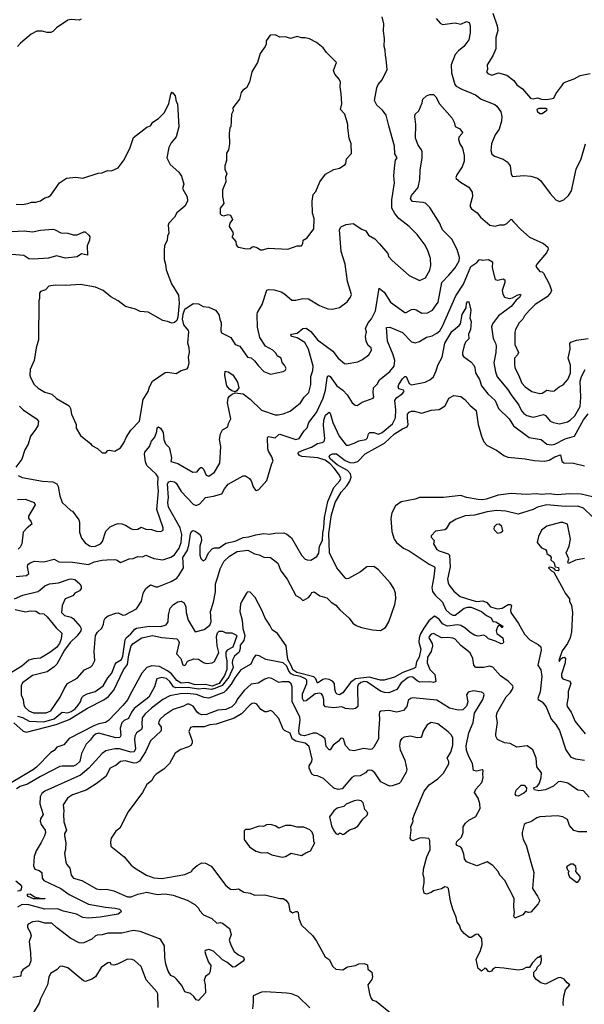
# Model space of a CAD drawing. Extents: x 1678431 to 1860718, y 384618 to 522882.
# Tile 121 of 256: x 1775375 to 1780302, y 441905 to 450500. Entities that reach past the tile are written whole.
import ezdxf

# ---------------------------------------------------------------- set-up
doc = ezdxf.new("R2010")
doc.units = 0

msp = doc.modelspace()

# ---------------------------------------------------------------- linework, layer by layer
at = {"layer": '0CON10XD'}
for points in [[(1779505, 450556.2), (1779542.5, 450445), (1779548.8, 450405), (1779530.6, 450345), (1779529.2, 450245), (1779504.4, 450185.6), (1779454.2, 450105), (1779456.2, 450065), (1779450, 450045), (1779459.3, 450029.3), (1779495, 450016.2), (1779554.1, 450035.9), (1779625, 450016), (1779688.8, 449968.8), (1779715, 449930), (1779763.8, 449895), (1779834, 449815), (1779855, 449809.4), (1779895, 449817.9), (1779927.5, 449805), (1779975, 449802.5), (1780036.2, 449815), (1780055, 449852.5), (1780106.4, 449923.6), (1780125, 449947.5), (1780142.3, 449957.7), (1780215, 449982.5), (1780265, 450012.5), (1780355, 450030)], [(1775912, 450505), (1775895, 450494.4), (1775825, 450501.5), (1775795, 450496.5), (1775695, 450427.8), (1775665, 450396.7), (1775645, 450387.8), (1775615, 450386.5), (1775569.5, 450400.5), (1775525, 450400), (1775475, 450372), (1775382.9, 450295), (1775355.8, 450265)], [(1777656.7, 448125), (1777686.9, 448106.9), (1777751.2, 448051.2), (1777785, 448050.8), (1777845, 448067.1), (1777895, 448063.3), (1777992.5, 448005), (1778065, 447976.2), (1778105, 447973.8), (1778165, 447988), (1778232.7, 448037.3), (1778262.7, 448077.3), (1778269.5, 448099.5), (1778235.8, 448215.8), (1778215.8, 448365.8), (1778181.2, 448475), (1778166.2, 448665), (1778173.6, 448685), (1778184.4, 448695), (1778225, 448712.5), (1778285, 448721.9), (1778360.6, 448670.6), (1778395.4, 448655.4), (1778418.3, 448618.3), (1778475, 448585.8), (1778515, 448543.8), (1778587.9, 448457.9), (1778594, 448434), (1778625, 448396.7), (1778775, 448266.7), (1778863.9, 448223.9), (1778915, 448246.7), (1778955, 448312.5), (1778963.8, 448355), (1778960, 448415), (1778940, 448475), (1778912.3, 448532.3), (1778845, 448623.3), (1778775, 448693.8), (1778685, 448763.8), (1778648.3, 448808.3), (1778621.4, 448855), (1778621.7, 448928.3), (1778646.9, 449075), (1778639.2, 449135), (1778645.8, 449205.8), (1778655.7, 449274.3), (1778670, 449295), (1778648.8, 449328.8), (1778645.6, 449395), (1778597.1, 449572.9), (1778574.2, 449665), (1778540.2, 449710.2), (1778491.9, 449755), (1778470.8, 449795), (1778491.4, 449905), (1778504.6, 449935.4), (1778537.1, 449975), (1778580.8, 450065), (1778574, 450155), (1778565.9, 450185.9), (1778565.7, 450235), (1778557.1, 450265), (1778560, 450335), (1778550.9, 450400.9), (1778551.9, 450465), (1778539.2, 450525)], [(1779009.3, 450509.3), (1779045, 450468.8), (1779065, 450458.8), (1779175, 450471.9), (1779225, 450461.4), (1779275, 450484), (1779297.1, 450475), (1779306.4, 450445), (1779307.1, 450385), (1779293.5, 450325), (1779251.9, 450265), (1779205, 450226.5), (1779174.5, 450195), (1779139.5, 450105), (1779144.5, 450035.5), (1779172, 449935), (1779185, 449920.8), (1779233.3, 449893.3), (1779352.9, 449845), (1779401.2, 449805), (1779520.6, 449760.6), (1779540, 449745), (1779574.4, 449695), (1779581.4, 449655), (1779580, 449615), (1779558.6, 449545), (1779524, 449496), (1779491.8, 449415), (1779487.6, 449357.6), (1779496.7, 449326.7), (1779517.6, 449307.6), (1779593.7, 449283.7), (1779629.4, 449259.4), (1779654.3, 449225), (1779665, 449150), (1779675, 449130), (1779775, 449140), (1779835, 449134.4), (1779895, 449115.7), (1779918.8, 449095), (1780005, 448982.5), (1780055, 448927.5), (1780085, 448913.8), (1780125, 448926.2), (1780165, 448966), (1780191.1, 449005), (1780231.5, 449195), (1780274.3, 449285), (1780313, 449417)], [(1777475, 448490), (1777495, 448491.4), (1777545, 448506.2), (1777715, 448497.5), (1777795, 448526.2), (1777835, 448526.7), (1777846.7, 448545), (1777847.5, 448575), (1777883, 448597), (1777941.2, 448675), (1777946.1, 448763.9), (1777931.2, 448811.2), (1777926, 448915), (1777937.1, 448975), (1777958.6, 449001.4), (1777993.1, 449085), (1778045, 449150), (1778115, 449192), (1778165.7, 449204.3), (1778213.9, 449236.1), (1778222.5, 449245), (1778227.5, 449285), (1778269.3, 449330.7), (1778268, 449415), (1778251.2, 449465), (1778237.5, 449555), (1778240, 449585), (1778212.7, 449675), (1778176, 449715), (1778185.8, 449765.8), (1778181.2, 449851.2), (1778172.5, 449915), (1778174.2, 449955), (1778161.7, 449981.7), (1778126, 450025), (1778114.2, 450055), (1778140, 450125), (1778052.3, 450212.3), (1778022.5, 450255), (1777965, 450300), (1777905, 450331.2), (1777865, 450341.2), (1777835, 450342), (1777795, 450353.3), (1777737, 450337), (1777695, 450350), (1777645, 450346.2), (1777605, 450366.2), (1777560, 450365), (1777526.7, 450315), (1777526.2, 450285), (1777516.7, 450265), (1777474, 450205), (1777451.2, 450125), (1777402, 450045), (1777381.2, 449955), (1777353.3, 449905), (1777322.5, 449885), (1777306.7, 449865), (1777292.5, 449805), (1777235, 449730), (1777236.7, 449705), (1777223.3, 449675), (1777216.7, 449565), (1777210, 449555), (1777202, 449505), (1777206.1, 449416.1), (1777196.2, 449365), (1777180.8, 449335), (1777179.5, 449270.5), (1777166.4, 449223.6), (1777166.2, 449195), (1777183.3, 449155), (1777170.8, 449125), (1777174.2, 449085), (1777143.8, 449015), (1777143.3, 448955), (1777156.2, 448895), (1777124.2, 448855.8), (1777123.8, 448805), (1777135, 448793.3), (1777155, 448786.2), (1777195, 448798), (1777215, 448792.5), (1777232.5, 448755), (1777207.8, 448722.2), (1777203.6, 448695), (1777235.8, 448645), (1777236.7, 448625), (1777227.5, 448605), (1777260, 448565), (1777263.8, 448535), (1777275, 448521.2), (1777285, 448513.8), (1777355, 448498.8), (1777386.4, 448503.6), (1777403, 448517), (1777415, 448518.8), (1777445, 448512), (1777475, 448490)], [(1775345, 448890), (1775395, 448886.7), (1775446.1, 448893.9), (1775477, 448907), (1775515, 448906.7), (1775555, 448917.5), (1775593.9, 448946.1), (1775625, 448953.3), (1775645, 448966.7), (1775721.2, 449075), (1775784.2, 449115.8), (1775865, 449126.2), (1775925, 449116.2), (1776058.8, 449161.2), (1776095.8, 449164.2), (1776125, 449178.8), (1776145, 449183.3), (1776175, 449180), (1776235, 449206.7), (1776285, 449277.5), (1776337.5, 449385), (1776367.7, 449472.3), (1776485, 449562.5), (1776515, 449574), (1776535.6, 449604.4), (1776585, 449636.2), (1776634.3, 449685.7), (1776676.2, 449765), (1776695, 449850), (1776705, 449866.7), (1776732, 449835), (1776741.2, 449785), (1776753.3, 449765), (1776762.9, 449565), (1776741.7, 449478.3), (1776698, 449425), (1776675.8, 449385), (1776660, 449295), (1776689.2, 449235), (1776765, 449168), (1776785.7, 449135), (1776808, 449065), (1776796.7, 449025), (1776835, 448952.5), (1776840, 448915), (1776815, 448871.2), (1776747.4, 448812.6), (1776725.7, 448775), (1776676.6, 448723.4), (1776669.2, 448705), (1776676, 448635), (1776665, 448610), (1776660.8, 448575), (1776639.2, 448525), (1776635.8, 448485), (1776636.1, 448406.1), (1776648, 448365), (1776652, 448315), (1776698.8, 448195), (1776759.2, 448095), (1776767.8, 448025), (1776755, 447902.5), (1776745.7, 447874.3), (1776725, 447856.7), (1776705, 447851.2), (1776665, 447866.7), (1776625, 447873.3), (1776495.9, 447945.9), (1776425, 447953.3), (1776384.1, 447974.1), (1776297, 447997), (1776235.5, 448045.5), (1776171.3, 448081.3), (1776104.4, 448134.4), (1776035, 448164), (1775905, 448188.6), (1775775, 448180), (1775683.8, 448183.8), (1775630, 448175), (1775598.8, 448141.2), (1775555, 448126.2), (1775547.7, 448112.3), (1775548.8, 448065), (1775541.2, 448045), (1775538, 447705), (1775518, 447635), (1775500, 447525), (1775466, 447445), (1775462.3, 447397.7), (1775468.8, 447375), (1775502, 447315), (1775535, 447282), (1775595, 447248), (1775655, 447232), (1775695, 447194), (1775805, 447130), (1775818.6, 447105), (1775827.1, 447055), (1775867.5, 446965), (1775867.5, 446935), (1775905, 446870), (1775995, 446797.5), (1776003.6, 446783.6), (1776055, 446757.5), (1776095, 446720), (1776125, 446717.5), (1776145, 446740), (1776155, 446742.5), (1776205, 446733.3), (1776255, 446763.3), (1776283.8, 446805), (1776303.8, 446853.8), (1776345, 446916.7), (1776420, 446995), (1776453.4, 447185), (1776496.1, 447253.9), (1776507.8, 447295), (1776535, 447344), (1776645, 447421.4), (1776665, 447424.3), (1776739.3, 447410.7), (1776785, 447436.2), (1776835, 447452.5), (1776845, 447467.5), (1776853.8, 447505), (1776849.2, 447555), (1776857.1, 447595), (1776854.3, 447635), (1776843.1, 447675), (1776850.8, 447775), (1776847.2, 447787.2), (1776805.8, 447835), (1776796.7, 447885), (1776801.3, 447928.7), (1776816, 447974), (1776888.6, 448021.4), (1776935, 448018.6), (1776975, 447996.7), (1777025, 447990), (1777083.8, 447965), (1777111.4, 447925), (1777121.1, 447885), (1777131.8, 447855), (1777130, 447785), (1777136.2, 447765), (1777216.2, 447725), (1777253.8, 447665), (1777295, 447648.8), (1777363.8, 447555), (1777395, 447546.7), (1777425, 447523.3), (1777455, 447480), (1777505, 447430), (1777565, 447404.2), (1777675, 447428), (1777691.2, 447438.8), (1777700, 447455), (1777686.7, 447485), (1777666.4, 447506.4), (1777656.7, 447545), (1777622.5, 447565), (1777613.8, 447585), (1777585, 447616), (1777519.2, 447649.2), (1777470, 447725), (1777450.5, 447815), (1777446.4, 447925), (1777450, 447945), (1777490.5, 448015), (1777531.4, 448138.6), (1777545, 448143.8), (1777595, 448142.2), (1777656.7, 448125)], [(1775361.5, 446521.5), (1775395, 446503.1), (1775575, 446470.9), (1775665, 446466.8), (1775698.1, 446448.1), (1775711.8, 446425), (1775723.9, 446343.9), (1775745, 446286.7), (1775820, 446215), (1775835, 446210), (1775890, 446135), (1775898, 446115), (1775898, 446025), (1775913.8, 445975), (1775945, 445933.8), (1775985, 445905.8), (1776005, 445900), (1776035, 445904.4), (1776080, 445925), (1776096.9, 445945), (1776127.5, 446035), (1776165, 446071.9), (1776207.1, 446092.9), (1776235, 446102.3), (1776265, 446099.6), (1776298.4, 446088.4), (1776345, 446057.3), (1776365, 446050.8), (1776405, 446051.1), (1776435, 446071.4), (1776475, 446053.8), (1776525, 446048.5), (1776570, 446035), (1776605, 446031.9), (1776626.8, 446043.2), (1776627.1, 446065), (1776571.5, 446225), (1776585.8, 446384.2), (1776579.6, 446445), (1776583.3, 446505), (1776565, 446531.9), (1776485, 446607.1), (1776471.3, 446641.3), (1776463.1, 446706.9), (1776468.1, 446725), (1776507.5, 446775), (1776525, 446820), (1776554.4, 446855.6), (1776572.7, 446905), (1776575, 446936.7), (1776585, 446947.1), (1776602.5, 446935), (1776625.4, 446895.4), (1776631.2, 446835), (1776647.3, 446797.3), (1776678, 446765), (1776684.4, 446745), (1776700.6, 446675), (1776695, 446644.2), (1776755, 446626.5), (1776885, 446550.8), (1776925, 446553.8), (1776945.8, 446584.2), (1776955, 446591.2), (1776965, 446590), (1776978.9, 446575), (1777001.9, 446525), (1777025, 446515.8), (1777075, 446550), (1777120, 446630), (1777131.5, 446775), (1777119.5, 446835), (1777128.6, 446885), (1777145, 446919.2), (1777191.2, 446945), (1777196.7, 446975), (1777216.9, 447015), (1777188.9, 447155), (1777193.3, 447195), (1777206.6, 447213.4), (1777228.8, 447231.2), (1777255, 447242), (1777325, 447234.6), (1777386.6, 447186.6), (1777485, 447090.6), (1777605, 447051.1), (1777630.6, 447049.4), (1777675, 447058.9), (1777735, 447083.1), (1777824.4, 447155), (1777858.1, 447205), (1777898.1, 447245), (1777914.4, 447314.4), (1777916.5, 447385), (1777933.8, 447436.2), (1777936.9, 447475), (1777894.7, 447625), (1777862.5, 447682.5), (1777795, 447722.1), (1777750.8, 447735), (1777742.5, 447745), (1777746.2, 447755), (1777795, 447764.4), (1777846.6, 447803.4), (1777875, 447805.8), (1777915, 447776.9), (1777975, 447704.6), (1778107.3, 447607.3), (1778154.6, 447544.6), (1778209.7, 447499.7), (1778225, 447495.8), (1778325, 447512.5), (1778366.8, 447533.2), (1778421.2, 447575), (1778445.8, 447615), (1778441.2, 447635), (1778416.6, 447656.6), (1778397.5, 447695), (1778392, 447735), (1778401.2, 447775), (1778394.2, 447805), (1778417.1, 447855), (1778445, 447888.8), (1778480.6, 447959.4), (1778512.5, 448155), (1778555, 448121.9), (1778612.2, 448035), (1778735, 447944), (1778747.3, 447942.7), (1778795, 447969.2), (1778815, 447972.5), (1778835, 447967.1), (1778885, 447936.9), (1778935, 447942.1), (1778977, 447963), (1779025.6, 448034.4), (1779059.2, 448205), (1779121.3, 448268.7), (1779174.2, 448335), (1779209.6, 448395), (1779211.8, 448425), (1779193.2, 448495), (1779146.7, 448585), (1779065.4, 448665), (1779037.9, 448727.9), (1778955, 448860), (1778935, 448881.2), (1778915, 448897.5), (1778895, 448904), (1778803.6, 448913.6), (1778784.6, 448935), (1778795.5, 448965), (1778852.1, 449035), (1778867.2, 449105), (1778869.2, 449185), (1778887.7, 449295), (1778888.5, 449345), (1778882.2, 449365), (1778852.1, 449405), (1778827.9, 449465), (1778831.4, 449585), (1778822, 449655), (1778826.7, 449675), (1778858.8, 449705), (1778886.5, 449773.5)], [(1778886.5, 449773.5), (1778894.2, 449805.8), (1778924.4, 449835.6), (1778955, 449848), (1778985, 449846), (1779007.1, 449825), (1779039.5, 449765), (1779148.7, 449638.7), (1779166.6, 449606.6), (1779175, 449566.7), (1779217.3, 449547.3), (1779238.8, 449515), (1779236.2, 449505), (1779208.8, 449475), (1779204, 449455), (1779215, 449417.5), (1779239.5, 449379.5), (1779253.6, 449315), (1779254.5, 449265), (1779237.5, 449215), (1779190, 449145), (1779182, 449122), (1779185, 449112.5), (1779221.2, 449081.2), (1779295, 449037.1), (1779324.5, 448995), (1779327.9, 448955), (1779305.6, 448885), (1779307.1, 448865), (1779317.8, 448847.8), (1779368.6, 448815), (1779397.4, 448777.4), (1779476.8, 448706.8), (1779525, 448697.5), (1779565, 448708), (1779602.3, 448707.7), (1779625, 448720), (1779665, 448757.5), (1779683.8, 448735), (1779747.9, 448667.9), (1779825, 448601.5), (1779945, 448546), (1779983.3, 448515), (1779986.1, 448496.1), (1779973.3, 448465), (1779888.6, 448365), (1779879.2, 448345), (1779915, 448301.2), (1779935, 448297.5), (1779945, 448287.5), (1779998, 448188), (1780017.3, 448135), (1780008.2, 448115), (1779978.3, 448081.7), (1779875, 448013.1), (1779823.3, 447965), (1779781.4, 447915), (1779765.6, 447885), (1779734.3, 447855), (1779703.1, 447795), (1779697, 447773), (1779695.4, 447665), (1779727.7, 447595), (1779719.5, 447575), (1779694.5, 447545), (1779692.4, 447492.4), (1779696, 447465), (1779732.9, 447385), (1779758.3, 447328.3), (1779785, 447295.6), (1779845, 447253.3), (1779915, 447237.5), (1779935, 447240.6), (1779975, 447267.1), (1780025, 447257.5), (1780039.4, 447260.6), (1780083.3, 447295), (1780117.9, 447312.1), (1780159.7, 447360.3), (1780183, 447413), (1780183.3, 447485), (1780162.7, 447545), (1780178.9, 447625), (1780176.8, 447673.2), (1780184, 447685), (1780235, 447701.9), (1780335, 447717.5)], [(1779935, 449680), (1779975, 449710), (1779977.5, 449715), (1779967.5, 449725), (1779905, 449725.5), (1779887.5, 449715), (1779891.7, 449701.7), (1779915, 449680), (1779935, 449680)], [(1775205, 448646.1), (1775415, 448656.1), (1775485, 448647.3), (1775555, 448661.5), (1775665, 448670.8), (1775685, 448666), (1775735, 448638), (1775795, 448636.2), (1775842.7, 448622.7), (1775875, 448622), (1775935, 448648), (1775945, 448646.7), (1775979.3, 448619.3), (1775987.5, 448605), (1775983.8, 448576.2), (1775963.3, 448525), (1775965, 448443.3), (1775915, 448456.2), (1775875, 448430.6), (1775775, 448417.1), (1775695, 448438.6), (1775625, 448416.7), (1775491.9, 448408.1), (1775455, 448413.6), (1775410.4, 448440.4), (1775305, 448450.9)], [(1775345, 445638.9), (1775435, 445649.4), (1775454, 445665), (1775442.9, 445725), (1775446.2, 445745), (1775465, 445760), (1775505, 445774.2), (1775541.1, 445771.1), (1775585, 445768.5), (1775675, 445791.4), (1775716.8, 445766.8), (1775835, 445765.6), (1775975, 445745.3), (1776025, 445766.7), (1776095, 445783.1), (1776135, 445785.9), (1776205, 445787.8), (1776225, 445781.9), (1776255, 445761.2), (1776330, 445795), (1776365, 445796.2), (1776405, 445812.5), (1776445, 445810), (1776475, 445824.4), (1776545, 445797.1), (1776624.3, 445785.7), (1776695, 445809.4), (1776725, 445829.5), (1776765.4, 445885.4), (1776783.6, 445936.4), (1776789.4, 446005), (1776775.2, 446065), (1776674.3, 446245), (1776667.1, 446285), (1776672.4, 446327.6), (1776664.5, 446445), (1776674.4, 446465.6), (1776695, 446470.6), (1776725, 446466.4), (1776740, 446455), (1776785, 446380.5), (1776889.6, 446269.6), (1776915, 446260), (1776947.1, 446272.9), (1776995, 446329.5), (1777065, 446339.6), (1777138.1, 446361.9), (1777162.5, 446405), (1777195, 446445.4), (1777325, 446518.1), (1777345, 446518.6), (1777380, 446495), (1777394.4, 446475), (1777412.9, 446422.9), (1777433.8, 446393.8), (1777445, 446390.6), (1777462.4, 446397.6), (1777532.4, 446477.6), (1777573.8, 446625), (1777587.5, 446645), (1777576.7, 446685), (1777545, 446734), (1777539.5, 446755), (1777536.7, 446853.3), (1777545, 446860), (1777605, 446851.2), (1777635, 446879.4), (1777645, 446881.1), (1777785, 446835.5), (1777814.6, 446845.4), (1777858.1, 446911.9), (1777882.3, 446937.7), (1777898.9, 446985), (1777965, 447072.2), (1778023.2, 447195), (1778044.8, 447265.2), (1778057.9, 447372.1), (1778065, 447390.6), (1778075, 447391.8), (1778085, 447384.4), (1778142.3, 447302.3), (1778196, 447266), (1778234.2, 447224.2), (1778275.8, 447155), (1778303.9, 447133.9), (1778319.1, 447130.9), (1778365, 447162.5), (1778460.6, 447195), (1778466.2, 447205), (1778459.5, 447245), (1778463.3, 447286.7), (1778495, 447318.8), (1778514.4, 447355), (1778605, 447428.8), (1778642.7, 447475), (1778648.1, 447525), (1778635.6, 447575.6), (1778583.5, 447695), (1778576.2, 447813.8), (1778605, 447817.1), (1778715, 447769.3), (1778795, 447687.5), (1778825, 447679.2), (1778865, 447690), (1778925, 447728.1), (1778975, 447740), (1779015, 447763.3), (1779041.1, 447785), (1779065, 447825.8), (1779180.6, 448089.4), (1779249.2, 448190.8), (1779312.2, 448345), (1779365, 448380.9), (1779385, 448404.6), (1779395, 448407.5), (1779410.9, 448400.9), (1779465, 448406.7), (1779500, 448385), (1779496.9, 448335), (1779525, 448233.3), (1779546.7, 448226.7), (1779595, 448238.8), (1779608, 448228), (1779609.4, 448205), (1779586.7, 448135), (1779591.1, 448105), (1779607.1, 448077.1), (1779645.4, 448064.6), (1779676.9, 448073.1), (1779717.5, 448095), (1779745, 448102.5), (1779748.3, 448098.3), (1779738, 448075), (1779707.6, 448052.4), (1779664.3, 447995), (1779552.7, 447915), (1779500.6, 447845), (1779492.1, 447817.9), (1779507.5, 447717.5), (1779528, 447675), (1779532.3, 447652.3), (1779531.5, 447595), (1779511.8, 447505), (1779526.2, 447425), (1779542.9, 447382.9), (1779633.5, 447275), (1779665.4, 447225)], [(1775330, 445445), (1775402.2, 445477.8), (1775531.5, 445508.5), (1775551.2, 445518.8), (1775595, 445558.6), (1775633.6, 445576.4), (1775714, 445584), (1775805, 445616.2), (1775825, 445619.1), (1775855, 445612.9), (1775900.8, 445575), (1775910.8, 445555), (1775910, 445535), (1775896.6, 445513.4), (1775856.7, 445495), (1775838.9, 445471.1), (1775772.7, 445445), (1775746.6, 445385), (1775740, 445325), (1775765, 445300), (1775823.7, 445283.7), (1775841.7, 445271.7), (1775902.7, 445202.7), (1775910, 445185), (1775907.5, 445165), (1775875, 445120), (1775815, 445064.3), (1775766.4, 444995), (1775698, 444875), (1775675, 444850), (1775615, 444808.5), (1775485.9, 444774.1), (1775398.1, 444711.9), (1775387.9, 444685), (1775386.4, 444605), (1775405.4, 444565), (1775411.6, 444515), (1775423.3, 444495), (1775455, 444467.4), (1775495, 444449.4), (1775605, 444450), (1775645, 444468.2), (1775729.2, 444585), (1775762, 444658), (1775791.2, 444705), (1775875, 444752.9), (1775938.8, 444825), (1775995, 444850.6), (1776010.8, 444865), (1776030.8, 444905), (1776024.5, 444984.5), (1776035.8, 445125), (1776055, 445153.3), (1776091.2, 445188.8), (1776105.8, 445224.2), (1776111.2, 445258.8), (1776121.2, 445275), (1776146.7, 445295), (1776215, 445320.6), (1776235, 445321.9), (1776275, 445302.5), (1776295, 445304.6), (1776395, 445358), (1776437.5, 445425), (1776450.8, 445495), (1776475, 445534), (1776515, 445565.8), (1776561.7, 445548.3), (1776581.3, 445548.7), (1776697.1, 445595), (1776745, 445624.6), (1776765, 445647.8), (1776804.2, 445715), (1776797.8, 445805), (1776836, 445864), (1776850.7, 445909.3), (1776865, 446012.5), (1776875, 446033.3), (1776885, 446040), (1776905, 446035.8), (1776925, 446022), (1776946, 446005), (1776958.6, 445985), (1776960, 445955), (1776948.1, 445905), (1776945.9, 445825.9), (1776955, 445797.5), (1776975, 445777.5), (1776995, 445787.5), (1777022.5, 445845), (1777055, 445880), (1777075, 445890), (1777115, 445890), (1777175, 445930), (1777255, 445947.5), (1777325, 445978.8), (1777375.5, 445984.5), (1777435, 446003.8), (1777506.4, 446013.6), (1777555, 446008.8), (1777601.2, 446018.8), (1777679.5, 446020.5), (1777705, 446008.6), (1777746, 445976), (1777835, 445826.2), (1777865, 445792), (1777885, 445783.8), (1777915, 445783.3), (1777967, 445813), (1777986.7, 445843.3), (1777992.7, 445905), (1778018.1, 445955), (1778019.3, 446020.7), (1778028.8, 446065), (1778034.4, 446155.6), (1778065.2, 446295), (1778117.5, 446415), (1778168.2, 446475), (1778176.1, 446495), (1778166.9, 446525), (1778119.6, 446585), (1778085, 446622), (1778040.7, 446655), (1777976.5, 446676.5), (1777836.9, 446686.9), (1777817.5, 446695), (1777803.7, 446713.7), (1777808.1, 446725), (1777853.9, 446743.9), (1777921.2, 446768.8), (1777975, 446800), (1778015, 446808), (1778030.8, 446819.2), (1778036.4, 446845), (1778026, 446956), (1778029.6, 447005), (1778045, 447048.9), (1778075, 447072.5), (1778085.6, 447065), (1778107.6, 446985), (1778163.5, 446865), (1778225, 446786), (1778244.1, 446785.9), (1778295, 446802), (1778335, 446822.5), (1778395.8, 446834.2), (1778411.5, 446848.5), (1778418.9, 446885), (1778431.2, 446895), (1778465, 446896.4), (1778505, 446882.7), (1778538.6, 446895), (1778627.4, 446972.6), (1778653.2, 447025), (1778657.8, 447095), (1778647.5, 447175), (1778661.9, 447198.1), (1778712.5, 447235), (1778729.2, 447255), (1778725.5, 447265.5), (1778683.6, 447276.4), (1778678.7, 447295), (1778684.7, 447315), (1778715, 447364.3), (1778735, 447384), (1778747.5, 447385), (1778773.4, 447323.4), (1778795, 447311.8), (1778913.9, 447336.1), (1778955, 447356.2), (1778985, 447382.5), (1779010, 447435), (1779024.5, 447485), (1779061.1, 447555), (1779084.7, 447675), (1779145, 447779.3), (1779210.2, 447829.8), (1779221.5, 447845), (1779235.8, 447925), (1779271.2, 447985), (1779273.3, 448025), (1779285, 448038.6), (1779295.7, 448035.7), (1779310.9, 447965), (1779304.3, 447894.3), (1779315.7, 447865.7), (1779308.9, 447795), (1779291.9, 447755), (1779293.3, 447715), (1779266.2, 447683.8), (1779253.4, 447656.6), (1779239.1, 447595), (1779240, 447575), (1779249.1, 447559.1), (1779312.8, 447512.8), (1779338.8, 447485), (1779346.9, 447465), (1779351.4, 447418.6), (1779389.1, 447359.1), (1779405, 447302.5), (1779459.5, 447235), (1779525.2, 447175.2), (1779555, 447105.4), (1779646, 447015), (1779684, 446955), (1779822.3, 446852.3), (1779925, 446836.4), (1779975, 446794.6), (1780015, 446790), (1780045, 446795.4), (1780135, 446840.3), (1780217.5, 446865), (1780295, 447005.5), (1780335, 447060)], [(1779665.4, 447225), (1779730.5, 447135), (1779755, 447084.3), (1779775, 447062.2), (1779802, 447045), (1779855, 447031.2), (1779945, 447053.5), (1779965, 447043.3), (1780004.2, 446995), (1780035, 446982.5), (1780085, 446973.3), (1780155, 446990.8), (1780180, 447005), (1780219, 447041), (1780265, 447124.2), (1780271.2, 447205), (1780266, 447345), (1780277.6, 447385), (1780310.2, 447445)], [(1777255, 447252.5), (1777225, 447260.8), (1777205, 447274), (1777182.5, 447305), (1777166.1, 447393.9), (1777167.5, 447432.5), (1777195, 447425.8), (1777235, 447399.2), (1777275, 447335.8), (1777286.9, 447285), (1777270, 447260), (1777255, 447252.5)], [(1775355, 444420.8), (1775398.3, 444408.3), (1775456.8, 444376.8), (1775585, 444370.1), (1775675, 444395.5), (1775745, 444456.5), (1775795, 444449), (1775825, 444461.3), (1775858.4, 444485), (1775885.7, 444515), (1775905.2, 444545), (1775917.7, 444582.3), (1775932, 444598), (1775964.3, 444615.7), (1776034, 444636), (1776103.1, 444685), (1776144.4, 444755.6), (1776178.4, 444795), (1776206.5, 444873.5), (1776220.2, 444889.8), (1776263.1, 444915), (1776274.8, 444945), (1776295, 445087.1), (1776305.2, 445105), (1776345, 445138.6), (1776380.6, 445179.4), (1776395, 445187.9), (1776505, 445205.4), (1776606.7, 445203.3), (1776653.4, 445216.6), (1776670.7, 445245), (1776673.1, 445305), (1776688.5, 445361.5), (1776716.5, 445393.5), (1776755, 445416.9), (1776785, 445424.4), (1776808.9, 445408.9), (1776824.2, 445374.2), (1776827.1, 445325), (1776845, 445258), (1776905, 445156.7), (1776985, 445176.9), (1777035, 445214.2), (1777045.3, 445244.7), (1777039.5, 445335), (1777067, 445415), (1777083.5, 445505), (1777083.9, 445576.1), (1777105.2, 445635.2), (1777123.4, 445706.6), (1777155, 445770.6), (1777205, 445816.5), (1777271.5, 445858.5), (1777365, 445868.6), (1777425, 445836.8), (1777465, 445827.3), (1777505, 445808.8), (1777565, 445805.6), (1777628.8, 445755), (1777655, 445689.2), (1777710, 445615), (1777785, 445473.8), (1777823.6, 445453.6), (1777843.9, 445433.9), (1777855, 445433.3), (1777895, 445456.7), (1777913.3, 445475), (1777925, 445498.8), (1777945, 445505.6), (1777995, 445469.4), (1778055, 445453.8), (1778094.4, 445414.4), (1778135, 445390), (1778168, 445348), (1778251.2, 445275), (1778281.4, 445231.4), (1778310.3, 445210.3), (1778356.7, 445193.3), (1778455, 445174), (1778525, 445167.5), (1778566.7, 445195), (1778595, 445242.5), (1778649.2, 445395), (1778658.5, 445445), (1778655, 445492.5), (1778639.2, 445535), (1778608.3, 445585), (1778507.2, 445697.3), (1778465, 445726), (1778405, 445722.3), (1778350.3, 445679.7), (1778245, 445622.1), (1778225, 445620.4), (1778215, 445626.4), (1778141.2, 445715), (1778077.7, 445845), (1778071.6, 446015), (1778089.7, 446139.7), (1778095, 446178.9), (1778128.4, 446285), (1778179, 446375), (1778228.9, 446431.1), (1778257.1, 446472.9), (1778268.7, 446505), (1778260.5, 446535), (1778235.7, 446565), (1778145, 446614.1), (1778088.1, 446665), (1778076.4, 446685), (1778080.9, 446699.1), (1778105, 446708.7), (1778138.7, 446708.7), (1778215, 446651.6), (1778255, 446635.2), (1778285, 446633), (1778326.3, 446643.7), (1778391.2, 446708.8), (1778557.4, 446802.6), (1778645, 446885.2), (1778715, 446928.8), (1778755, 446945.3), (1778766.6, 446965), (1778758.3, 447021.7), (1778760, 447055), (1778775, 447073.8), (1778795, 447081.2), (1778816.4, 447083.6), (1778885, 447065.7), (1778965, 447092.5), (1779035, 447096.2), (1779089.5, 447130.5), (1779118.8, 447195), (1779165, 447219.2), (1779225, 447209.6), (1779260, 447185), (1779305, 447132), (1779357.9, 447087.9), (1779377.3, 446965), (1779404.7, 446864.7), (1779425, 446814.4), (1779455, 446782.7), (1779535, 446742.7), (1779601.4, 446695), (1779635, 446679.6), (1779787.3, 446667.3), (1779865, 446650.7), (1779955, 446646.8), (1779995, 446653.8), (1780045, 446682.9), (1780095, 446700), (1780106.9, 446645), (1780125, 446631.8), (1780207.2, 446627.2), (1780304.3, 446604.3)], [(1775373.3, 447125), (1775404.1, 447094.1), (1775522.5, 447015), (1775538.6, 446995), (1775532.5, 446955), (1775506.7, 446915), (1775468.9, 446865), (1775449.2, 446795), (1775418.1, 446745), (1775391.9, 446665), (1775340.8, 446595)], [(1780375, 446336.2), (1780275, 446357.5), (1780175, 446361.9), (1780065, 446353.3), (1779995, 446360.5), (1779925, 446356.2), (1779885, 446362.4), (1779795, 446353.9), (1779665, 446362.7), (1779550, 446350), (1779445, 446313.1), (1779415, 446309.1), (1779375, 446310.9), (1779275, 446330), (1779225, 446346.9), (1779075, 446328.6), (1778865, 446328.2), (1778825, 446314.6), (1778705, 446291.1), (1778654, 446256), (1778622.9, 446195), (1778613.8, 446145), (1778622.8, 446032.8), (1778644.2, 445965), (1778664.4, 445935), (1778725, 445885.9), (1778775, 445864.1), (1778947.5, 445747.5), (1778994.3, 445725), (1778997.7, 445715), (1778988.8, 445635), (1778972.1, 445542.1), (1778977.2, 445507.2), (1778999.6, 445475), (1779064.7, 445415), (1779095, 445347.3), (1779129.1, 445315), (1779155, 445301.9), (1779175, 445301.1), (1779255, 445363), (1779285, 445372.1), (1779315, 445370.4), (1779405, 445334.5), (1779449, 445299), (1779489.1, 445279.1), (1779505, 445247.5), (1779530, 445245), (1779590, 445205), (1779585, 445190), (1779568.3, 445208.3), (1779555, 445212.5), (1779545, 445200), (1779533.8, 445165), (1779540.5, 445140.5), (1779590, 445105), (1779597.5, 445065), (1779590, 445055), (1779577.3, 445052.7), (1779526, 445076), (1779465, 445093.8), (1779445, 445116), (1779425.8, 445125.8), (1779375, 445119.2), (1779345, 445126), (1779305, 445150), (1779261.2, 445191.2), (1779225, 445211.9), (1779195, 445217.7), (1779106.9, 445206.9), (1779064.1, 445225), (1779035, 445267.3), (1778995, 445292.5), (1778945, 445252.7), (1778901.3, 445188.7), (1778871.4, 445138.6), (1778859.9, 445105), (1778857.9, 445065), (1778875.8, 445005), (1778860.3, 444935), (1778839.3, 444895), (1778829.5, 444845), (1778820.9, 444839.1), (1778719.1, 444800.9), (1778645, 444761), (1778555, 444734.8), (1778524.7, 444735.3), (1778425, 444759.6), (1778305.3, 444744.7), (1778261.2, 444715), (1778195, 444623.3), (1778165, 444607.7), (1778145, 444611.1), (1778135, 444623.8), (1778124.7, 444654.7), (1778121.6, 444705), (1778105.6, 444725.6), (1778075, 444740.6), (1778045, 444745.2), (1778020.3, 444739.7), (1778000.8, 444725), (1777975, 444708.6), (1777960.2, 444745), (1777942.2, 444762.2), (1777792.4, 444802.4), (1777758.9, 444825), (1777747.8, 444857.8), (1777716.1, 444915), (1777701.3, 445035), (1777625, 445140.8), (1777578.8, 445175), (1777558.6, 445215), (1777515.8, 445275.8), (1777488.3, 445345), (1777429.6, 445455), (1777385, 445503.5), (1777365.3, 445504.8), (1777354, 445495), (1777312.3, 445425), (1777302.6, 445397.4), (1777295.3, 445334.7), (1777317.7, 445257.7), (1777322.3, 445185), (1777339.3, 445125), (1777330.4, 445079.6), (1777299.2, 445040.9), (1777298.2, 445011.8), (1777290.5, 444979.5), (1777249.4, 444945), (1777232.2, 444907.8), (1777228.1, 444885), (1777238.8, 444845), (1777198.8, 444761.2), (1777141.4, 444688.6), (1777078.7, 444661.3), (1777045, 444654.2), (1776985, 444660.8), (1776935, 444655.2), (1776845, 444671.2), (1776736.4, 444666.4), (1776716.3, 444676.3), (1776685, 444723.5), (1776655, 444749.7), (1776612.8, 444757.2), (1776572, 444745), (1776550, 444675), (1776500.8, 444585), (1776375, 444487.8), (1776350.3, 444455), (1776325, 444398.9), (1776285, 444382.1), (1776265, 444361.9), (1776251, 444315), (1776258.3, 444251.7), (1776247.5, 444235), (1776215, 444230.3), (1776065, 444270.4), (1776037.6, 444262.4), (1776015, 444245.7), (1775990.2, 444209.8), (1775955.7, 444175), (1775915.3, 444094.7), (1775898.7, 444025), (1775867.3, 443995), (1775845, 443983.7), (1775745.3, 443984.7), (1775725, 443980), (1775555, 443894.7), (1775442.1, 443827.9), (1775380, 443805), (1775347.1, 443785)], [(1775355, 446312.2), (1775423, 446313), (1775500, 446285), (1775510.8, 446265), (1775452.5, 446165), (1775452, 446145), (1775472.2, 446122.2), (1775479.2, 446095), (1775440, 446065), (1775404.6, 446025.4), (1775394.2, 445925.8), (1775380, 445895), (1775362.3, 445877.7)], [(1780375, 446160), (1780295.6, 446235), (1780245, 446254.7), (1780135, 446251.8), (1779976.4, 446263.6), (1779895, 446243.5), (1779855, 446225.4), (1779725, 446184.5), (1779618.5, 446208.5), (1779535, 446216.3), (1779455, 446204.7), (1779345, 446175.4), (1779261.4, 446168.6), (1779185, 446141.1), (1779126.2, 446105), (1779096.7, 446055), (1779085, 446046.7), (1779003.3, 446035), (1778966.2, 445995), (1778965, 445982.5), (1778992.5, 445955), (1778987.5, 445925), (1779016.7, 445875), (1779035, 445862), (1779115, 445837.5), (1779126, 445825), (1779132.1, 445725), (1779109.6, 445615), (1779113.1, 445585), (1779122.7, 445565), (1779165, 445511.9), (1779220, 445465), (1779322.3, 445432.3), (1779365, 445421.9), (1779417.4, 445427.4), (1779451, 445411), (1779485, 445375.3), (1779545, 445356.7), (1779585, 445361.7), (1779638.1, 445395), (1779659.5, 445395), (1779665.9, 445385), (1779657.3, 445345), (1779661.3, 445325), (1779728.2, 445228.2), (1779779.7, 445135), (1779826.8, 445086.8), (1779900.5, 445045), (1779922.2, 445025), (1779927.3, 444997.3), (1779898.1, 444865), (1779923.8, 444823.8), (1779932.4, 444765), (1779918.3, 444631.7), (1779895.8, 444575), (1779901.2, 444565), (1779933.8, 444545), (1779970.7, 444500.7), (1780014.6, 444395), (1780055, 444348.1), (1780085.8, 444295.8), (1780142.7, 444125), (1780185, 444062.9), (1780225, 444046.9), (1780305, 444037.3)], [(1779545, 446018.8), (1779575, 446022), (1779590.7, 446039.3), (1779583.8, 446075), (1779560, 446095), (1779535, 446094), (1779515.9, 446074.1), (1779513.8, 446055), (1779518.8, 446045), (1779545, 446018.8)], [(1780305, 445795.8), (1780225, 445781.2), (1780165, 445752.5), (1780160, 445765), (1780166.7, 445795), (1780143.8, 445845), (1780170.8, 445905), (1780181.2, 445965), (1780156, 446095), (1780115, 446112), (1780095, 446112), (1779975, 446080), (1779927.5, 446045), (1779902, 445988), (1779892.5, 445935), (1779930, 445890), (1779962.5, 445875), (1779971.7, 445861.7), (1779975, 445840), (1780005, 445820), (1780012.5, 445805), (1780010, 445785), (1780038.3, 445758.3), (1780045, 445730), (1780052.5, 445722.5), (1780078.3, 445718.3), (1780080, 445695), (1780075, 445690), (1780053, 445693), (1780038.3, 445708.3), (1780017, 445717), (1779995, 445720), (1779990, 445715), (1780015, 445687.5), (1780036.7, 445676.7), (1780122.3, 445522.3), (1780134.2, 445494.2), (1780173.3, 445445), (1780173.8, 445425), (1780192, 445385), (1780198.8, 445325), (1780190, 445155), (1780180, 445105), (1780156, 445054), (1780108.7, 444991.3), (1780081.2, 444905), (1780085, 444897.5), (1780098.3, 444921.7), (1780115, 444932), (1780125.8, 444935.8), (1780137.9, 444927.9), (1780135.4, 444885.4), (1780103.9, 444786.1), (1780103, 444763), (1780115, 444747.1), (1780175, 444724.3), (1780186.3, 444706.3), (1780161.8, 444635), (1780161.5, 444585), (1780150.4, 444525), (1780153.2, 444503.2), (1780186.4, 444455), (1780222.5, 444372.5), (1780310.6, 444265)], [(1775335, 445350.7), (1775425, 445331.1), (1775465, 445339.1), (1775515, 445336.9), (1775547.7, 445317.7), (1775585, 445312.5), (1775615, 445287.5), (1775692, 445192), (1775743.5, 445145), (1775737.3, 445095), (1775721.2, 445055), (1775695, 445020.6), (1775638.4, 444975), (1775555, 444926.5), (1775495, 444921.6), (1775455, 444907.7), (1775392.9, 444857.1), (1775294.3, 444795.7)], [(1775322.4, 444362.4), (1775405, 444290), (1775435, 444279.2), (1775691.9, 444348.1), (1775805, 444392.2), (1775965, 444490.4), (1776108.1, 444561.9), (1776148.8, 444591.2), (1776195, 444648.2), (1776280.4, 444825), (1776315, 444872.1), (1776325.8, 444955), (1776347.5, 445035), (1776365, 445054.6), (1776440.8, 445105), (1776535, 445123.1), (1776615, 445106.9), (1776745, 445094.4), (1776757.5, 445085), (1776765.4, 445064.6), (1776742, 444965), (1776782, 444925), (1776798.8, 444868.8), (1776815, 444862), (1776825, 444870), (1776839.5, 444900.5), (1776895, 444920), (1776935, 444919.2), (1776978.6, 444888.6), (1777005, 444879.2), (1777053.8, 444886.2), (1777073.4, 444896.6), (1777111.8, 444975), (1777099.3, 445035), (1777092.6, 445115), (1777102, 445148), (1777115, 445161.3), (1777145, 445162.4), (1777175, 445148.9), (1777227.1, 445147.1), (1777268.1, 445128.1), (1777271.1, 445121.1), (1777235, 445023.4), (1777186, 444995), (1777175, 444979.6), (1777172.9, 444947.1), (1777183, 444903), (1777182.7, 444827.3), (1777163.3, 444775), (1777115, 444706.7), (1777055, 444681.2), (1776995, 444697.4), (1776905, 444693.7), (1776845, 444713), (1776785, 444707.3), (1776745, 444731.6), (1776698.3, 444788.3), (1776665, 444817.2), (1776595, 444853.3), (1776529.1, 444860.9), (1776483.8, 444846.2), (1776440, 444795), (1776335.5, 444604.5), (1776317.1, 444565), (1776275, 444512.4), (1776148.7, 444381.3), (1776124.2, 444365.8), (1776065, 444354.1), (1776022.9, 444337.1), (1775805.4, 444224.6), (1775760.8, 444169.2), (1775700, 444150), (1775675, 444121.2), (1775645, 444103.8), (1775522.5, 443975), (1775495.6, 443955), (1775194.2, 443775.8)], [(1780345, 443713.3), (1780295, 443768.8), (1780245.6, 443775.6), (1780157.5, 443835), (1780095, 443850), (1780075, 443847.5), (1780035, 443810.6), (1779965, 443775.7), (1779905, 443768), (1779867, 443777), (1779860, 443795), (1779890, 443805), (1779912.5, 443835), (1779926.4, 443883.6), (1779930, 443925), (1779888.8, 443978.8), (1779883.1, 444055), (1779852.2, 444125), (1779805, 444160.8), (1779715, 444150.5), (1779655, 444181.9), (1779605, 444187.1), (1779545.6, 444215.6), (1779531.1, 444245), (1779528.9, 444265), (1779544.7, 444365), (1779535.3, 444415), (1779539.7, 444445), (1779621.3, 444588.7), (1779655.2, 444624.8), (1779676.7, 444655), (1779682, 444675), (1779678, 444685), (1779638.9, 444725), (1779572.4, 444772.4), (1779505, 444846.9), (1779475, 444857.1), (1779425, 444845.8), (1779355, 444845.8), (1779336.9, 444865), (1779329.6, 444925), (1779305, 444973.1), (1779225.8, 445035.8), (1779175, 445091.2), (1779155, 445101.2), (1779111.7, 445108.3), (1779055, 445103.3), (1778985, 445140.6), (1778965, 445137.1), (1778947.1, 445115), (1778945.8, 445105), (1778973.5, 445055), (1778977.3, 445035), (1778965.3, 444985), (1778934.4, 444935), (1778932.1, 444885), (1778955, 444828.6), (1778998.2, 444785), (1779006.1, 444723.9), (1778985.4, 444714.6), (1778955, 444720.3), (1778867.8, 444717.7), (1778845, 444727.5), (1778805, 444760), (1778785, 444763.7), (1778765, 444757.3), (1778705, 444710), (1778667.5, 444652.5), (1778595, 444624.7), (1778557.8, 444627.8), (1778525, 444638.8), (1778405, 444719.5), (1778382.7, 444722.7), (1778351.9, 444715), (1778329.2, 444695), (1778323.8, 444675), (1778326.9, 444505), (1778305, 444488.5), (1778275, 444482.5), (1778216.9, 444486.9), (1778185, 444500.6), (1778115, 444493.8), (1778042.3, 444502.3), (1778028.9, 444518.9), (1778028, 444565), (1778019.1, 444599.1), (1778008.1, 444615), (1777995, 444620.4), (1777953.9, 444615), (1777875, 444553.6), (1777855, 444552.2), (1777843.5, 444575), (1777842.1, 444615), (1777882, 444705), (1777880.5, 444735), (1777870.3, 444745), (1777824.3, 444765), (1777768, 444778), (1777745, 444790.1)], [(1777745, 444790.1), (1777723.6, 444813.6), (1777705, 444857.2), (1777675, 444884.3), (1777523.3, 444915), (1777465, 444948), (1777435, 444953.3), (1777417.9, 444932.1), (1777391.4, 444875), (1777305, 444825.8), (1777251.3, 444755), (1777219.9, 444700.1), (1777175, 444643.8), (1777155, 444627.8), (1777025, 444578.4), (1776985, 444582.5), (1776917.9, 444607.9), (1776835, 444619.5), (1776775, 444615.2), (1776685, 444598.6), (1776625, 444565.8), (1776525, 444490.5), (1776469.5, 444440.5), (1776444.7, 444405), (1776439.5, 444349.5), (1776443.5, 444325), (1776438.2, 444305), (1776395.2, 444274.8), (1776378.4, 444245), (1776375.3, 444214.7), (1776385.3, 444134.7), (1776375, 444108.6), (1776345, 444105.8), (1776245, 444135.5), (1776206.1, 444133.9), (1776125, 444116.2), (1776094.5, 444095), (1775979.3, 443965), (1775905, 443903.9), (1775593.3, 443766.7), (1775566.7, 443745), (1775553.3, 443715), (1775550, 443655), (1775578.6, 443561.4), (1775557.1, 443525), (1775554.4, 443505), (1775563.2, 443475), (1775596.7, 443425), (1775599.7, 443405), (1775592.5, 443375), (1775561.2, 443318.8), (1775518.1, 443245), (1775499.6, 443195), (1775494.3, 443115), (1775506.2, 443085), (1775545, 443074.2), (1775566.6, 443056.6), (1775571.2, 443005), (1775584.2, 442985), (1775735, 442916.8), (1775805, 442863.6), (1775975, 442780.3), (1776122.4, 442752.4), (1776208.8, 442745), (1776245.2, 442735.2), (1776256.9, 442725), (1776259.2, 442710.8), (1776235, 442693.1), (1776077.5, 442665), (1775975, 442656.1), (1775925, 442662.9), (1775871.6, 442691.6), (1775757.2, 442717.2), (1775705, 442737.4), (1775594.8, 442734.8), (1775455, 442772.7), (1775395, 442777), (1775355, 442752)], [(1780325, 443410), (1780255, 443410), (1780212.2, 443422.2), (1780172.7, 443465), (1780155, 443519.2), (1780115, 443541.1), (1780065, 443549.1), (1779915, 443541.4), (1779886.9, 443533.1), (1779835, 443498), (1779795, 443486.7), (1779778.1, 443475), (1779758.8, 443405), (1779758.9, 443385), (1779769.1, 443345), (1779795.3, 443295), (1779836.2, 443145), (1779862.1, 443055), (1779850, 442915), (1779895, 442850), (1779910, 442815), (1779909.3, 442800.7), (1779899.3, 442780.7), (1779835, 442710), (1779815, 442707.5), (1779790, 442715), (1779765, 442686.7), (1779695, 442656.7), (1779686.2, 442675), (1779693.8, 442705), (1779687.8, 442755), (1779689.3, 442829.3), (1779607.8, 442985), (1779569.5, 443029.5), (1779547.6, 443067.6), (1779505, 443117.5), (1779455, 443150), (1779365, 443113.8), (1779275, 443150), (1779256, 443175), (1779250.8, 443215), (1779234.3, 443265), (1779226.2, 443276.2), (1779192.1, 443292.1), (1779183.6, 443303.6), (1779190.5, 443325), (1779231.1, 443365), (1779244.4, 443405), (1779245.6, 443455), (1779265, 443485.7), (1779295, 443512.2), (1779355.9, 443544.1), (1779393.3, 443615), (1779391.9, 443655), (1779377.5, 443705), (1779344, 443755), (1779355, 443782.5), (1779409.2, 443840.8), (1779418.8, 443885), (1779416, 443915), (1779421.2, 443945), (1779411.7, 443951.7), (1779365, 443940.5), (1779335.8, 443945.8), (1779326.3, 444006.3), (1779290.5, 444075), (1779275, 444123.3), (1779272.2, 444162.2), (1779295, 444274), (1779331.1, 444365), (1779342.7, 444447.3), (1779416, 444565), (1779428.8, 444605), (1779425, 444617.5), (1779405, 444630), (1779335, 444640.5), (1779289.1, 444630.9), (1779274.3, 444605), (1779284.5, 444545), (1779275, 444508), (1779243.6, 444476.4), (1779202.3, 444472.3), (1779125, 444490.4), (1779015, 444558.9), (1778805, 444580.5), (1778785, 444575.5), (1778765, 444555.8), (1778753.1, 444505), (1778725, 444470), (1778665, 444455.8), (1778595, 444469.4), (1778526.9, 444463.1), (1778515.8, 444454.2), (1778512.1, 444437.9), (1778515.5, 444395), (1778505.4, 444275), (1778507.3, 444222.7), (1778465, 444150), (1778447.6, 444132.4), (1778435, 444128.6), (1778375, 444137.1), (1778295, 444117.5), (1778255, 444124.2), (1778218, 444165), (1778202, 444222), (1778185, 444228), (1778174.2, 444225.8), (1778157, 444203), (1778111.7, 444168.3), (1778085, 444127.5), (1778075, 444127.5), (1778050, 444155), (1778041.1, 444221.1), (1778008.3, 444248.3), (1777965, 444270.6), (1777935, 444270.8), (1777861.5, 444248.5), (1777829.4, 444255), (1777815, 444266.9), (1777809.7, 444295), (1777821.4, 444385), (1777818.7, 444415), (1777751.5, 444545), (1777753.3, 444675), (1777745, 444702.5), (1777725, 444720), (1777665, 444720.5), (1777635, 444714.4), (1777575, 444748.5), (1777545, 444753.5), (1777515, 444744.6), (1777455, 444709.2), (1777395, 444699.4), (1777335, 444644.4), (1777279.6, 444575), (1777255, 444532.2), (1777225, 444502.1), (1777175, 444479.7), (1777105, 444471.2), (1777005, 444434.7), (1776965, 444431.8), (1776941.3, 444441.3), (1776924.8, 444454.8), (1776888.7, 444508.7), (1776855, 444525.3), (1776835, 444523.8), (1776805, 444506.2), (1776715, 444477.3), (1776634.4, 444425), (1776599.4, 444395), (1776588.1, 444375), (1776586.9, 444356.9), (1776608.1, 444325), (1776608, 444292), (1776515.6, 444205), (1776472, 444108), (1776421.2, 444028.8), (1776395, 444013.3), (1776375, 444009.2), (1776295, 444029.5), (1776254, 444025), (1776217.3, 443992.7), (1776165.6, 443965), (1776126.4, 443893.6), (1776041.8, 443828.2), (1775955, 443775.4), (1775835, 443732.7), (1775790.8, 443705), (1775754.3, 443645), (1775760, 443595), (1775755.5, 443565), (1775758.9, 443498.9)], [(1780120, 441895), (1780117.9, 441915), (1780123.1, 441975), (1780137.5, 442032.5), (1780177.5, 442075), (1780151.5, 442091.5), (1780125.6, 442125.6), (1780095, 442138), (1780074.2, 442135.8), (1779965, 442080), (1779921.7, 442091.7), (1779880, 442125), (1779863.3, 442155), (1779863.3, 442185), (1779885, 442210), (1779895, 442232.5), (1779920, 442255), (1779928.3, 442288.3), (1779925, 442330), (1779907, 442313), (1779895, 442312.5), (1779846.7, 442265), (1779823.3, 442226.7), (1779795, 442226.2), (1779762, 442208), (1779725, 442204.2), (1779600.9, 442219.1), (1779527.5, 442225), (1779500, 442210), (1779492.5, 442195), (1779475, 442187.5), (1779465, 442190), (1779445, 442217.5), (1779435, 442220), (1779405, 442193.3), (1779375, 442218.8), (1779360, 442295), (1779395.6, 442375), (1779410, 442425), (1779409.5, 442479.5), (1779375, 442516.7), (1779355, 442513.8), (1779315, 442487.5), (1779298.3, 442488.3), (1779255, 442523.3), (1779225, 442558.8), (1779212.9, 442595), (1779192.5, 442622.5), (1779183.1, 442665), (1779154.2, 442735), (1779134.2, 442805), (1779116.2, 442915), (1779107.5, 442925), (1779085, 442930), (1779056.4, 442913.6), (1778985, 442896.2), (1778965, 442880), (1778925, 442866.2), (1778905.9, 442875.9), (1778897.5, 442915), (1778903.8, 442965), (1778904.2, 443005), (1778895.6, 443035.6), (1778899.5, 443085), (1778927.6, 443192.4), (1778958.1, 443255), (1778953.3, 443335), (1778945, 443352.5), (1778888.8, 443358.8), (1778865, 443356.2), (1778805, 443332.5), (1778795, 443336.7), (1778781.2, 443355), (1778791.2, 443425), (1778788.8, 443455), (1778808.8, 443505), (1778806.2, 443525), (1778820, 443565), (1778905.7, 443765), (1778949.3, 443820.7), (1779025.5, 443874.5), (1779075, 443923.8), (1779120, 444005), (1779120.8, 444025), (1779105.7, 444055), (1779137.5, 444105), (1779154.4, 444165.6), (1779155, 444227.5), (1779142, 444255), (1779114.6, 444284.6), (1779025, 444354.3), (1778965, 444364), (1778931.2, 444345), (1778895, 444290), (1778885, 444247.5), (1778875.6, 444234.4), (1778845, 444230), (1778785.5, 444245.5), (1778731.7, 444238.3), (1778709.4, 444225), (1778695, 444205.8), (1778690.4, 444160.4), (1778696.4, 444125), (1778735, 444037.5), (1778752.5, 443955), (1778748.3, 443931.7), (1778699.2, 443845), (1778686.6, 443833.4), (1778625, 443811.4), (1778605, 443810), (1778585, 443817.1), (1778527.8, 443847.8), (1778473.3, 443925), (1778448, 443945), (1778425, 443949.5), (1778410, 443945), (1778393.6, 443926.4), (1778345, 443898.5), (1778295, 443896.5), (1778274, 443886), (1778188.1, 443785), (1778155, 443779.2), (1778115, 443791.6), (1778024.9, 443874.9), (1777975, 443899.6), (1777945, 443902), (1777925, 443915.3), (1777901.2, 443965), (1777902.5, 443987.5), (1777923.1, 444025), (1777926.9, 444045), (1777900.2, 444155), (1777865.5, 444185.5), (1777783.3, 444203.3), (1777751.6, 444221.6), (1777735, 444270.6), (1777686.7, 444295), (1777675, 444308), (1777635, 444400.8), (1777580.9, 444460.9), (1777565, 444469.2), (1777532.5, 444457.5), (1777515, 444459.4), (1777479.4, 444479.4), (1777445, 444525.6), (1777425, 444532.5), (1777405, 444530), (1777385, 444517.8), (1777310.2, 444439.8), (1777247.7, 444402.3), (1777090.7, 444349.3), (1777035, 444344.8), (1776985, 444325.9), (1776885, 444327.5), (1776865, 444320), (1776850, 444285), (1776880.9, 444205), (1776879.1, 444185), (1776867.5, 444165), (1776848.5, 444151.5), (1776781.1, 444128.9), (1776732.6, 444097.4), (1776682.1, 444007.9), (1776631.7, 443958.3), (1776566.7, 443913.3), (1776548, 443895), (1776524.5, 443855.5), (1776482.9, 443825), (1776445.7, 443755), (1776322, 443585), (1776247.3, 443442.7), (1776212.5, 443415), (1776172.5, 443355), (1776166.4, 443323.6), (1776170, 443285), (1776285, 443192.5), (1776348.3, 443118.3), (1776376.7, 443095), (1776482.6, 443032.6), (1776545, 443008.9), (1776615, 443003.9), (1776815, 443039.2), (1776873.3, 443065), (1776886.2, 443085), (1776922.5, 443117.5), (1776965, 443138.8), (1776995, 443136.2), (1777045, 443110), (1777058, 443095), (1777173.3, 442943.3), (1777215, 442911.4), (1777245, 442907.1), (1777285, 442913.3), (1777330, 442885), (1777385, 442874.2), (1777425, 442857.5), (1777515, 442859.2), (1777645, 442830), (1777675, 442830), (1777698, 442815), (1777719.4, 442785), (1777731.7, 442721.7), (1777755, 442702.5), (1777785, 442716), (1777795.6, 442715.6), (1777805, 442706.7), (1777812, 442655), (1777833.8, 442595), (1777929.4, 442505), (1777966.2, 442456.2), (1778039.7, 442319.7), (1778075, 442296), (1778106.7, 442235), (1778135, 442212.5), (1778195, 442206.2), (1778235, 442231.2), (1778305.7, 442244.3), (1778335, 442258), (1778381.7, 442261.7), (1778410.7, 442250.7), (1778412.3, 442212.3), (1778446.7, 442185), (1778453.6, 442143.6), (1778448.3, 442121.7), (1778412.5, 442075), (1778427.7, 441997.7), (1778443.3, 441955), (1778455, 441942.5), (1778485, 441932.5), (1778627.5, 441815)], [(1779725, 443723.3), (1779710, 443725), (1779698.3, 443738.3), (1779707.5, 443775), (1779752.2, 443817.8), (1779777.9, 443817.9), (1779799.2, 443795), (1779794.4, 443765.6), (1779775, 443747.5), (1779725, 443723.3)], [(1778195, 443386.7), (1778205, 443390), (1778253, 443427), (1778296.8, 443443.2), (1778325, 443461.2), (1778370, 443520), (1778406.2, 443555), (1778413.3, 443575), (1778388, 443605), (1778372.5, 443665), (1778355, 443682), (1778325, 443685.8), (1778295, 443680), (1778225, 443652.5), (1778205, 443632.5), (1778145, 443616.7), (1778116.7, 443595), (1778079.3, 443540.7), (1778095, 443463.3), (1778113.8, 443423.8), (1778135, 443396.7), (1778155, 443387.5), (1778165, 443400), (1778175, 443400), (1778195, 443386.7)], [(1775758.9, 443498.9), (1775781.9, 443425), (1775767.1, 443395), (1775765.6, 443375), (1775777.1, 443315), (1775774.6, 443255.4), (1775767.1, 443225), (1775777.5, 443145), (1775785, 443126.7), (1775813.6, 443093.6), (1775823, 443033), (1775845, 443005.8), (1775916.8, 442986.8), (1776043.9, 442913.9), (1776076.4, 442906.4), (1776135, 442910.4), (1776195, 442896.5), (1776315, 442842.8), (1776346.4, 442843.6), (1776405, 442867.6), (1776485.5, 442884.5), (1776575, 442862.2), (1776645, 442870.2), (1776715, 442858.8), (1776836, 442815), (1776902, 442775), (1776933.9, 442743.9), (1776942.5, 442725), (1776977.5, 442685), (1777052.5, 442655), (1777095, 442612), (1777125, 442618), (1777145, 442613.8), (1777206.9, 442566.9), (1777221.4, 442515), (1777202.5, 442465), (1777219.2, 442415), (1777246.7, 442366.7), (1777285, 442335.7), (1777326.9, 442316.9), (1777333.6, 442295), (1777325, 442282.7), (1777255, 442232.5), (1777235, 442228.8), (1777181.7, 442271.7), (1777145, 442292), (1777065, 442369.2), (1777025, 442382), (1776994.3, 442375.7), (1776990, 442365), (1776998.6, 442335), (1777022.3, 442272.3), (1777042.5, 442245), (1777037.5, 442195), (1777029.3, 442170.7), (1776995, 442147.5), (1776983.8, 442115), (1776993.3, 442075), (1776995.8, 442005), (1776935, 441938.8), (1776914, 441944), (1776893.2, 441973.2), (1776865, 441998.8), (1776815, 442013.3), (1776788.8, 442068.8), (1776742, 442125), (1776725, 442142), (1776695, 442157.1), (1776670, 442195), (1776650, 442255), (1776640, 442315), (1776638.9, 442415), (1776606.4, 442466.4), (1776595, 442475.8), (1776425, 442540.9), (1776365, 442548.6), (1776265, 442525.2), (1776145.3, 442524.7), (1776095, 442512.1), (1776050.7, 442509.3), (1776035, 442502.9), (1776003.8, 442475), (1775935, 442440.6), (1775915, 442437.8), (1775895, 442442.2), (1775819.8, 442479.8), (1775696.2, 442575), (1775655, 442614.3), (1775595, 442613.3), (1775535, 442630), (1775486.1, 442623.9), (1775447.5, 442605), (1775442, 442595), (1775441.9, 442575), (1775465, 442533.3), (1775474.1, 442504.1), (1775456.8, 442453.2), (1775470, 442355), (1775471.9, 442285), (1775457.5, 442245), (1775400.8, 442205), (1775388.8, 442185), (1775385, 442150), (1775315, 442139.2)], [(1777665, 443188.8), (1777695, 443193.8), (1777745, 443223.3), (1777835, 443202.5), (1777872.3, 443227.7), (1777913.9, 443246.1), (1777950, 443315), (1777943, 443323), (1777937.5, 443375), (1777926.4, 443406.4), (1777907, 443427), (1777855, 443450), (1777795, 443452.5), (1777745, 443466.7), (1777695, 443466.7), (1777635, 443443.3), (1777603.6, 443463.6), (1777565, 443473.3), (1777528.3, 443471.7), (1777501.7, 443458.3), (1777465, 443460), (1777381.7, 443431.7), (1777345, 443430), (1777335, 443420), (1777332.5, 443342.5), (1777380.7, 443280.7), (1777435, 443242), (1777488.3, 443228.3), (1777535, 443230), (1777575, 443211.2), (1777665, 443188.8)], [(1780245, 442970), (1780265, 443000), (1780265, 443020), (1780227.5, 443065), (1780232.5, 443085), (1780228.3, 443108.3), (1780205, 443127.5), (1780185, 443127.5), (1780147.5, 443105), (1780155, 443080), (1780170, 443065), (1780162.5, 443055), (1780163.8, 443035), (1780177.5, 443015), (1780235, 442970), (1780245, 442970)], [(1775341.7, 442981.7), (1775377.1, 442955), (1775390.4, 442935), (1775387.9, 442905), (1775375, 442896.1), (1775355, 442894)], [(1775595, 442824.6), (1775496.2, 442825), (1775449.1, 442845), (1775441.3, 442855), (1775443.2, 442865), (1775465, 442870), (1775502.5, 442842.5), (1775565, 442830), (1775591.7, 442831.7), (1775595, 442824.6)], [(1776583.6, 441876.4), (1776580, 441995), (1776571.4, 442015), (1776479.7, 442119.7), (1776435, 442234.2), (1776376.9, 442286.9), (1776355, 442295.6), (1776315, 442298.6), (1776227.5, 442255), (1776195, 442247.5), (1776175, 442250), (1776165, 442270), (1776145, 442266.7), (1776084.3, 442225.7), (1776036.7, 442145), (1776004.3, 442125.7), (1775947.5, 442105), (1775930.2, 442110.2), (1775865, 442163.8), (1775795, 442223.3), (1775745, 442238.8), (1775725, 442236.2), (1775700.8, 442209.2), (1775642, 442175), (1775628.3, 442141.7), (1775616.9, 442075), (1775556.9, 441953.1), (1775544.4, 441915), (1775495, 441833.8)], [(1777515.9, 442014.1), (1777485, 442010), (1777412.2, 441977.8), (1777413.7, 441925), (1777405.4, 441865)], [(1777908, 441875), (1777805, 441973.1), (1777747.5, 441995), (1777705, 442001.4), (1777515.9, 442014.1)]]:
    msp.add_lwpolyline(points, dxfattribs=at)

doc.saveas('drawing.dxf')
